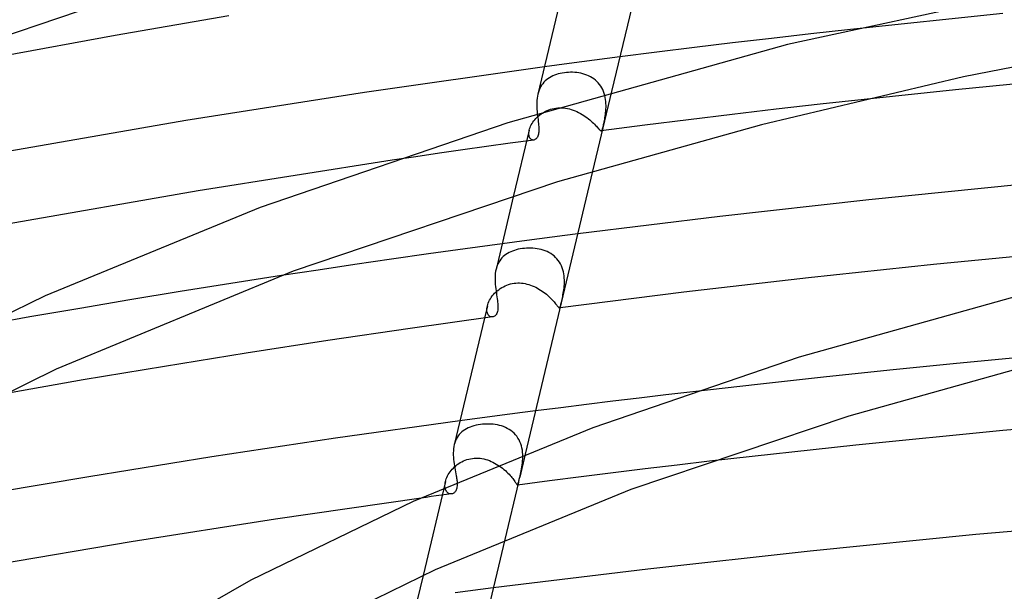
# Model space of a CAD drawing. Header units: millimetres. Extents: x -519 to 519, y -260 to 440.
# Tile 68 of 107: x -126 to -71, y 339 to 371. Entities that reach past the tile are written whole.
import ezdxf

# ---------------------------------------------------------------- set-up
doc = ezdxf.new("R2010")
doc.units = ezdxf.units.MM
doc.layers.add('HIDDEN', color=7, linetype='Continuous')
doc.layers.add('THICK', color=7, linetype='Continuous')

msp = doc.modelspace()

# ---------------------------------------------------------------- linework, layer by layer
at = {"layer": 'HIDDEN'}
for p, q in [((-71.043, 371.054), (-79.607, 370.163)), ((-94.7, 368.35), (-95.403, 368.256)), ((-93.989, 368.443), (-94.7, 368.35)), ((-93.273, 368.536), (-93.989, 368.443)), ((-92.55, 368.629), (-93.273, 368.536)), ((-96.101, 368.163), (-96.795, 368.07)), ((-95.403, 368.256), (-96.101, 368.163)), ((-96.754, 367.267), (-96.825, 367.195)), ((-96.677, 367.335), (-96.754, 367.267)), ((-96.596, 367.397), (-96.677, 367.335)), ((-96.509, 367.454), (-96.596, 367.397)), ((-96.418, 367.506), (-96.509, 367.454)), ((-96.322, 367.552), (-96.418, 367.506)), ((-96.223, 367.594), (-96.322, 367.552)), ((-96.119, 367.631), (-96.223, 367.594)), ((-96.012, 367.663), (-96.119, 367.631)), ((-95.902, 367.691), (-96.012, 367.663)), ((-95.789, 367.714), (-95.902, 367.691)), ((-95.674, 367.731), (-95.789, 367.714)), ((-95.559, 367.744), (-95.674, 367.731)), ((-95.443, 367.753), (-95.559, 367.744)), ((-95.326, 367.756), (-95.443, 367.753)), ((-95.209, 367.755), (-95.326, 367.756)), ((-95.092, 367.749), (-95.209, 367.755)), ((-94.975, 367.737), (-95.092, 367.749)), ((-94.859, 367.721), (-94.975, 367.737)), ((-94.745, 367.699), (-94.859, 367.721)), ((-94.632, 367.672), (-94.745, 367.699)), ((-94.522, 367.639), (-94.632, 367.672)), ((-94.414, 367.6), (-94.522, 367.639)), ((-94.309, 367.555), (-94.414, 367.6)), ((-94.207, 367.504), (-94.309, 367.555)), ((-94.109, 367.447), (-94.207, 367.504)), ((-94.016, 367.384), (-94.109, 367.447)), ((-93.927, 367.315), (-94.016, 367.384)), ((-93.844, 367.239), (-93.927, 367.315)), ((-93.765, 367.157), (-93.844, 367.239)), ((-97.096, 366.749), (-97.132, 366.644)), ((-97.054, 366.848), (-97.096, 366.749)), ((-97.006, 366.943), (-97.054, 366.848)), ((-96.951, 367.033), (-97.006, 366.943)), ((-96.891, 367.116), (-96.951, 367.033)), ((-96.825, 367.195), (-96.891, 367.116)), ((-93.693, 367.07), (-93.765, 367.157)), ((-93.627, 366.978), (-93.693, 367.07)), ((-93.569, 366.881), (-93.627, 366.978)), ((-93.516, 366.78), (-93.569, 366.881)), ((-93.471, 366.675), (-93.516, 366.78)), ((-97.132, 366.644), (-97.161, 366.536)), ((-93.016, 366.673), (-94.084, 362.194)), ((-93.432, 366.566), (-93.471, 366.675)), ((-93.401, 366.457), (-93.432, 366.566)), ((-93.375, 366.346), (-93.401, 366.457)), ((-93.356, 366.234), (-93.375, 366.346)), ((-93.343, 366.122), (-93.356, 366.234)), ((-78.841, 366.234), (-81.311, 365.959)), ((-96.728, 365.568), (-96.637, 365.611)), ((-96.637, 365.611), (-96.543, 365.648)), ((-96.543, 365.648), (-96.447, 365.681)), ((-96.447, 365.681), (-96.349, 365.709)), ((-96.349, 365.709), (-96.249, 365.731)), ((-96.249, 365.731), (-96.147, 365.747)), ((-96.147, 365.747), (-96.04, 365.758)), ((-96.04, 365.758), (-95.931, 365.763)), ((-95.931, 365.763), (-95.822, 365.762)), ((-95.822, 365.762), (-95.713, 365.755)), ((-95.713, 365.755), (-95.604, 365.741)), ((-95.604, 365.741), (-95.496, 365.722)), ((-95.496, 365.722), (-95.388, 365.697)), ((-95.388, 365.697), (-95.281, 365.666)), ((-95.281, 365.666), (-95.176, 365.631)), ((-95.176, 365.631), (-95.072, 365.591)), ((-95.072, 365.591), (-94.97, 365.547)), ((-93.353, 365.476), (-93.343, 365.578)), ((-93.334, 366.01), (-93.343, 366.122)), ((-93.343, 365.578), (-93.335, 365.683)), ((-93.335, 365.683), (-93.331, 365.79)), ((-93.331, 365.899), (-93.334, 366.01)), ((-93.331, 365.79), (-93.331, 365.899)), ((-83.778, 365.676), (-86.24, 365.385)), ((-81.311, 365.959), (-83.778, 365.676)), ((-97.443, 364.947), (-97.391, 365.02)), ((-97.391, 365.02), (-97.334, 365.091)), ((-97.334, 365.091), (-97.272, 365.161)), ((-97.272, 365.161), (-97.206, 365.228)), ((-97.206, 365.228), (-97.135, 365.293)), ((-97.191, 365.439), (-97.182, 365.357)), ((-97.182, 365.357), (-97.172, 365.277)), ((-97.172, 365.277), (-97.163, 365.198)), ((-97.163, 365.198), (-97.153, 365.121)), ((-97.153, 365.121), (-97.144, 365.044)), ((-97.144, 365.044), (-97.135, 364.969)), ((-97.135, 365.293), (-97.061, 365.355)), ((-97.061, 365.355), (-96.983, 365.414)), ((-96.983, 365.414), (-96.901, 365.469)), ((-96.901, 365.469), (-96.816, 365.521)), ((-96.816, 365.521), (-96.728, 365.568)), ((-94.97, 365.547), (-94.87, 365.498)), ((-94.87, 365.498), (-94.772, 365.446)), ((-94.772, 365.446), (-94.677, 365.391)), ((-94.677, 365.391), (-94.585, 365.332)), ((-94.585, 365.332), (-94.495, 365.272)), ((-94.495, 365.272), (-94.409, 365.209)), ((-94.409, 365.209), (-94.326, 365.146)), ((-94.326, 365.146), (-94.248, 365.082)), ((-94.248, 365.082), (-94.175, 365.018)), ((-94.175, 365.018), (-94.105, 364.955)), ((-93.437, 364.961), (-93.421, 365.04)), ((-93.421, 365.04), (-93.405, 365.122)), ((-93.405, 365.122), (-93.39, 365.207)), ((-93.39, 365.207), (-93.377, 365.294)), ((-93.377, 365.294), (-93.364, 365.384)), ((-93.364, 365.384), (-93.353, 365.476)), ((-88.698, 365.085), (-91.152, 364.777)), ((-86.24, 365.385), (-88.698, 365.085)), ((-97.645, 364.507), (-98.522, 360.827)), ((-97.658, 364.44), (-97.644, 364.51)), ((-97.644, 364.51), (-97.625, 364.58)), ((-97.625, 364.58), (-97.599, 364.652)), ((-97.599, 364.652), (-97.568, 364.725)), ((-97.568, 364.725), (-97.532, 364.799)), ((-97.532, 364.799), (-97.49, 364.873)), ((-97.49, 364.873), (-97.443, 364.947)), ((-97.135, 364.969), (-97.126, 364.879)), ((-97.126, 364.879), (-97.117, 364.791)), ((-97.117, 364.791), (-97.111, 364.706)), ((-97.107, 364.47), (-97.112, 364.4)), ((-97.111, 364.706), (-97.107, 364.624)), ((-97.107, 364.624), (-97.105, 364.545)), ((-97.105, 364.545), (-97.107, 364.47)), ((-94.105, 364.955), (-94.04, 364.893)), ((-94.04, 364.893), (-93.98, 364.833)), ((-93.98, 364.833), (-93.926, 364.776)), ((-93.926, 364.776), (-93.876, 364.723)), ((-93.876, 364.723), (-93.831, 364.673)), ((-93.831, 364.673), (-93.79, 364.628)), ((-93.79, 364.628), (-93.754, 364.587)), ((-93.754, 364.587), (-93.723, 364.552)), ((-93.723, 364.552), (-93.695, 364.522)), ((-93.695, 364.522), (-93.67, 364.498)), ((-93.67, 364.498), (-93.649, 364.48)), ((-93.649, 364.48), (-93.63, 364.467)), ((-93.63, 364.467), (-93.613, 364.461)), ((-91.152, 364.777), (-93.601, 364.46)), ((-93.598, 364.46), (-93.585, 364.466)), ((-93.585, 364.466), (-93.572, 364.479)), ((-93.572, 364.479), (-93.56, 364.498)), ((-93.56, 364.498), (-93.548, 364.524)), ((-93.548, 364.524), (-93.536, 364.557)), ((-93.536, 364.557), (-93.524, 364.596)), ((-93.524, 364.596), (-93.511, 364.642)), ((-93.511, 364.642), (-93.497, 364.693)), ((-93.497, 364.693), (-93.483, 364.752)), ((-93.483, 364.752), (-93.468, 364.816)), ((-93.468, 364.816), (-93.453, 364.886)), ((-93.453, 364.886), (-93.437, 364.961)), ((-97.392, 363.952), (-98.718, 363.769)), ((-97.669, 364.308), (-97.667, 364.372)), ((-97.666, 364.249), (-97.669, 364.308)), ((-97.667, 364.372), (-97.658, 364.44)), ((-97.657, 364.194), (-97.666, 364.249)), ((-97.644, 364.145), (-97.657, 364.194)), ((-97.627, 364.1), (-97.644, 364.145)), ((-97.605, 364.061), (-97.627, 364.1)), ((-97.58, 364.028), (-97.605, 364.061)), ((-97.553, 364.001), (-97.58, 364.028)), ((-97.523, 363.979), (-97.553, 364.001)), ((-97.491, 363.964), (-97.523, 363.979)), ((-97.458, 363.954), (-97.491, 363.964)), ((-97.425, 363.95), (-97.458, 363.954)), ((-97.391, 363.952), (-97.425, 363.95)), ((-97.359, 363.959), (-97.391, 363.952)), ((-97.327, 363.972), (-97.359, 363.959)), ((-97.296, 363.989), (-97.327, 363.972)), ((-97.266, 364.013), (-97.296, 363.989)), ((-97.237, 364.042), (-97.266, 364.013)), ((-97.21, 364.077), (-97.237, 364.042)), ((-97.186, 364.117), (-97.21, 364.077)), ((-97.164, 364.164), (-97.186, 364.117)), ((-97.146, 364.216), (-97.164, 364.164)), ((-97.131, 364.272), (-97.146, 364.216)), ((-97.12, 364.334), (-97.131, 364.272)), ((-97.112, 364.4), (-97.12, 364.334)), ((-93.613, 364.461), (-93.598, 364.46)), ((-101.369, 363.396), (-102.693, 363.205)), ((-100.044, 363.584), (-101.369, 363.396)), ((-98.718, 363.769), (-100.044, 363.584)), ((-104.017, 363.012), (-105.339, 362.816)), ((-102.693, 363.205), (-104.017, 363.012)), ((-97.071, 358.401), (-97.775, 358.308)), ((-96.361, 358.494), (-97.071, 358.401)), ((-95.644, 358.588), (-96.361, 358.494)), ((-94.922, 358.681), (-95.644, 358.588)), ((-98.472, 358.215), (-99.167, 358.121)), ((-97.775, 358.308), (-98.472, 358.215)), ((-98.146, 357.833), (-98.26, 357.81)), ((-98.03, 357.851), (-98.146, 357.833)), ((-97.914, 357.864), (-98.03, 357.851)), ((-97.796, 357.873), (-97.914, 357.864)), ((-97.677, 357.877), (-97.796, 357.873)), ((-97.558, 357.876), (-97.677, 357.877)), ((-97.439, 357.87), (-97.558, 357.876)), ((-97.321, 357.86), (-97.439, 357.87)), ((-97.203, 357.844), (-97.321, 357.86)), ((-97.087, 357.822), (-97.203, 357.844)), ((-99.179, 357.327), (-99.244, 357.251)), ((-99.108, 357.398), (-99.179, 357.327)), ((-99.033, 357.463), (-99.108, 357.398)), ((-98.952, 357.523), (-99.033, 357.463)), ((-98.866, 357.578), (-98.952, 357.523)), ((-98.776, 357.629), (-98.866, 357.578)), ((-98.681, 357.674), (-98.776, 357.629)), ((-98.581, 357.715), (-98.681, 357.674)), ((-98.478, 357.751), (-98.581, 357.715)), ((-98.371, 357.783), (-98.478, 357.751)), ((-98.26, 357.81), (-98.371, 357.783)), ((-96.972, 357.795), (-97.087, 357.822)), ((-96.859, 357.763), (-96.972, 357.795)), ((-96.75, 357.724), (-96.859, 357.763)), ((-96.643, 357.679), (-96.75, 357.724)), ((-96.539, 357.628), (-96.643, 357.679)), ((-96.439, 357.57), (-96.539, 357.628)), ((-96.344, 357.506), (-96.439, 357.57)), ((-96.254, 357.436), (-96.344, 357.506)), ((-96.169, 357.359), (-96.254, 357.436)), ((-96.089, 357.276), (-96.169, 357.359)), ((-96.016, 357.186), (-96.089, 357.276)), ((-99.48, 356.794), (-99.509, 356.688)), ((-99.445, 356.895), (-99.48, 356.794)), ((-99.404, 356.991), (-99.445, 356.895)), ((-99.356, 357.083), (-99.404, 356.991)), ((-99.303, 357.17), (-99.356, 357.083)), ((-99.244, 357.251), (-99.303, 357.17)), ((-95.95, 357.091), (-96.016, 357.186)), ((-95.891, 356.99), (-95.95, 357.091)), ((-95.839, 356.886), (-95.891, 356.99)), ((-95.794, 356.778), (-95.839, 356.886)), ((-95.757, 356.665), (-95.794, 356.778)), ((-111.562, 356.332), (-114.408, 355.889)), ((-95.726, 356.551), (-95.757, 356.665)), ((-95.703, 356.435), (-95.726, 356.551)), ((-95.686, 356.319), (-95.703, 356.435)), ((-95.675, 356.202), (-95.686, 356.319)), ((-95.669, 356.086), (-95.675, 356.202)), ((-114.408, 355.889), (-117.246, 355.435)), ((-99.276, 355.604), (-99.188, 355.66)), ((-99.188, 355.66), (-99.096, 355.712)), ((-99.096, 355.712), (-99.002, 355.758)), ((-99.002, 355.758), (-98.905, 355.799)), ((-98.905, 355.799), (-98.805, 355.834)), ((-98.805, 355.834), (-98.703, 355.864)), ((-98.703, 355.864), (-98.599, 355.888)), ((-98.599, 355.888), (-98.494, 355.905)), ((-98.494, 355.905), (-98.391, 355.916)), ((-98.391, 355.916), (-98.288, 355.92)), ((-98.288, 355.92), (-98.184, 355.919)), ((-98.184, 355.919), (-98.081, 355.913)), ((-98.081, 355.913), (-97.978, 355.9)), ((-97.978, 355.9), (-97.875, 355.883)), ((-97.875, 355.883), (-97.773, 355.86)), ((-97.773, 355.86), (-97.672, 355.832)), ((-97.672, 355.832), (-97.572, 355.799)), ((-97.572, 355.799), (-97.474, 355.762)), ((-97.474, 355.762), (-97.377, 355.721)), ((-97.377, 355.721), (-97.282, 355.676)), ((-97.282, 355.676), (-97.189, 355.627)), ((-97.189, 355.627), (-97.098, 355.576)), ((-95.704, 355.53), (-95.691, 355.636)), ((-95.691, 355.636), (-95.68, 355.745)), ((-95.68, 355.745), (-95.672, 355.857)), ((-95.672, 355.857), (-95.669, 355.971)), ((-95.669, 355.971), (-95.669, 356.086)), ((-117.246, 355.435), (-120.073, 354.97)), ((-99.828, 355.034), (-99.776, 355.113)), ((-99.776, 355.113), (-99.719, 355.191)), ((-99.719, 355.191), (-99.656, 355.267)), ((-99.656, 355.267), (-99.589, 355.341)), ((-99.589, 355.341), (-99.517, 355.412)), ((-99.517, 355.412), (-99.441, 355.48)), ((-99.441, 355.48), (-99.36, 355.544)), ((-99.36, 355.544), (-99.276, 355.604)), ((-97.098, 355.576), (-97.01, 355.521)), ((-97.01, 355.521), (-96.923, 355.464)), ((-96.923, 355.464), (-96.84, 355.405)), ((-96.84, 355.405), (-96.759, 355.344)), ((-96.759, 355.344), (-96.682, 355.282)), ((-96.682, 355.282), (-96.609, 355.219)), ((-96.609, 355.219), (-96.54, 355.157)), ((-96.54, 355.157), (-96.474, 355.094)), ((-96.474, 355.094), (-96.412, 355.032)), ((-95.803, 355), (-95.785, 355.081)), ((-95.785, 355.081), (-95.767, 355.166)), ((-95.767, 355.166), (-95.75, 355.253)), ((-95.75, 355.253), (-95.734, 355.342)), ((-95.734, 355.342), (-95.718, 355.435)), ((-95.718, 355.435), (-95.704, 355.53)), ((-120.073, 354.97), (-122.89, 354.495)), ((-99.999, 354.634), (-100.162, 353.949)), ((-100.023, 354.485), (-100.014, 354.559)), ((-100.014, 354.559), (-99.998, 354.637)), ((-99.998, 354.637), (-99.976, 354.715)), ((-99.976, 354.715), (-99.948, 354.794)), ((-99.948, 354.794), (-99.914, 354.874)), ((-99.914, 354.874), (-99.874, 354.954)), ((-99.874, 354.954), (-99.828, 355.034)), ((-96.412, 355.032), (-96.354, 354.972)), ((-96.354, 354.972), (-96.301, 354.914)), ((-96.301, 354.914), (-96.252, 354.858)), ((-96.252, 354.858), (-96.208, 354.806)), ((-96.208, 354.806), (-96.168, 354.757)), ((-96.168, 354.757), (-96.132, 354.712)), ((-96.132, 354.712), (-96.1, 354.67)), ((-96.1, 354.67), (-96.072, 354.634)), ((-96.072, 354.634), (-96.047, 354.602)), ((-96.047, 354.602), (-96.025, 354.575)), ((-96.025, 354.575), (-96.006, 354.552)), ((-96.006, 354.552), (-95.99, 354.535)), ((-95.99, 354.535), (-95.975, 354.523)), ((-95.975, 354.523), (-95.962, 354.516)), ((-95.962, 354.516), (-95.951, 354.514)), ((-95.951, 354.514), (-95.941, 354.518)), ((-95.944, 354.515), (-95.951, 354.515)), ((-95.938, 354.516), (-95.944, 354.515)), ((-95.941, 354.518), (-95.931, 354.528)), ((-95.932, 354.517), (-95.938, 354.516)), ((-95.926, 354.518), (-95.932, 354.517)), ((-95.931, 354.528), (-95.921, 354.544)), ((-95.92, 354.519), (-95.926, 354.518)), ((-95.921, 354.544), (-95.912, 354.566)), ((-95.914, 354.519), (-95.92, 354.519)), ((-95.912, 354.566), (-95.902, 354.595)), ((-95.902, 354.595), (-95.891, 354.63)), ((-95.891, 354.63), (-95.88, 354.673)), ((-95.88, 354.673), (-95.867, 354.724)), ((-95.867, 354.724), (-95.853, 354.783)), ((-95.853, 354.783), (-95.837, 354.85)), ((-95.837, 354.85), (-95.82, 354.923)), ((-95.82, 354.923), (-95.803, 355)), ((-125.694, 354.01), (-128.484, 353.516)), ((-122.89, 354.495), (-125.694, 354.01)), ((-100.025, 354.414), (-100.023, 354.485)), ((-100.021, 354.347), (-100.025, 354.414)), ((-100.011, 354.286), (-100.021, 354.347)), ((-99.995, 354.23), (-100.011, 354.286)), ((-99.975, 354.18), (-99.995, 354.23)), ((-99.95, 354.136), (-99.975, 354.18)), ((-99.921, 354.099), (-99.95, 354.136)), ((-99.889, 354.068), (-99.921, 354.099)), ((-99.854, 354.044), (-99.889, 354.068)), ((-99.817, 354.026), (-99.854, 354.044)), ((-99.779, 354.015), (-99.817, 354.026)), ((-99.74, 354.01), (-99.779, 354.015)), ((-99.702, 354.012), (-99.74, 354.01)), ((-69.906, 351.745), (-73.643, 351.391)), ((-73.643, 351.391), (-77.387, 351.018)), ((-77.387, 351.018), (-81.118, 350.628)), ((-84.815, 350.225), (-88.46, 349.811)), ((-81.118, 350.628), (-84.815, 350.225)), ((-99.442, 348.453), (-100.146, 348.36)), ((-98.732, 348.546), (-99.442, 348.453)), ((-98.016, 348.639), (-98.732, 348.546)), ((-97.294, 348.733), (-98.016, 348.639)), ((-100.844, 348.267), (-101.539, 348.173)), ((-100.75, 347.895), (-100.863, 347.861)), ((-100.146, 348.36), (-100.844, 348.267)), ((-100.633, 347.924), (-100.75, 347.895)), ((-100.512, 347.948), (-100.633, 347.924)), ((-100.387, 347.968), (-100.512, 347.948)), ((-100.271, 347.981), (-100.387, 347.968)), ((-100.152, 347.99), (-100.271, 347.981)), ((-100.032, 347.994), (-100.152, 347.99)), ((-99.912, 347.994), (-100.032, 347.994)), ((-99.791, 347.989), (-99.912, 347.994)), ((-99.671, 347.98), (-99.791, 347.989)), ((-99.552, 347.965), (-99.671, 347.98)), ((-99.433, 347.944), (-99.552, 347.965)), ((-99.317, 347.918), (-99.433, 347.944)), ((-99.202, 347.886), (-99.317, 347.918)), ((-99.091, 347.848), (-99.202, 347.886)), ((-101.64, 347.326), (-101.697, 347.239)), ((-101.577, 347.407), (-101.64, 347.326)), ((-101.508, 347.483), (-101.577, 347.407)), ((-101.432, 347.553), (-101.508, 347.483)), ((-101.351, 347.617), (-101.432, 347.553)), ((-101.264, 347.676), (-101.351, 347.617)), ((-101.171, 347.73), (-101.264, 347.676)), ((-101.074, 347.778), (-101.171, 347.73)), ((-100.971, 347.822), (-101.074, 347.778)), ((-100.863, 347.861), (-100.971, 347.822)), ((-98.982, 347.804), (-99.091, 347.848)), ((-98.876, 347.753), (-98.982, 347.804)), ((-98.775, 347.696), (-98.876, 347.753)), ((-98.678, 347.631), (-98.775, 347.696)), ((-98.586, 347.56), (-98.678, 347.631)), ((-98.499, 347.481), (-98.586, 347.56)), ((-98.418, 347.397), (-98.499, 347.481)), ((-98.344, 347.306), (-98.418, 347.397)), ((-101.828, 346.945), (-101.858, 346.837)), ((-101.791, 347.048), (-101.828, 346.945)), ((-101.748, 347.146), (-101.791, 347.048)), ((-101.697, 347.239), (-101.748, 347.146)), ((-98.277, 347.208), (-98.344, 347.306)), ((-98.217, 347.105), (-98.277, 347.208)), ((-98.165, 346.996), (-98.217, 347.105)), ((-98.121, 346.884), (-98.165, 346.996)), ((-98.084, 346.768), (-98.121, 346.884)), ((-98.055, 346.65), (-98.084, 346.768)), ((-97.871, 346.31), (-98.181, 345.011)), ((-98.033, 346.529), (-98.055, 346.65)), ((-98.019, 346.407), (-98.033, 346.529)), ((-98.01, 346.285), (-98.019, 346.407)), ((-98.008, 346.164), (-98.01, 346.285)), ((-101.764, 345.652), (-101.687, 345.713)), ((-101.687, 345.713), (-101.606, 345.771)), ((-101.606, 345.771), (-101.521, 345.825)), ((-101.521, 345.825), (-101.432, 345.875)), ((-101.432, 345.875), (-101.34, 345.92)), ((-101.34, 345.92), (-101.244, 345.961)), ((-101.244, 345.961), (-101.146, 345.996)), ((-101.146, 345.996), (-101.045, 346.025)), ((-101.045, 346.025), (-100.943, 346.049)), ((-100.943, 346.049), (-100.84, 346.065)), ((-100.84, 346.065), (-100.732, 346.077)), ((-100.732, 346.077), (-100.623, 346.081)), ((-100.623, 346.081), (-100.515, 346.079)), ((-100.515, 346.079), (-100.408, 346.07)), ((-100.408, 346.07), (-100.301, 346.055)), ((-100.301, 346.055), (-100.195, 346.034)), ((-100.195, 346.034), (-100.09, 346.008)), ((-100.09, 346.008), (-99.986, 345.976)), ((-99.986, 345.976), (-99.884, 345.94)), ((-99.884, 345.94), (-99.784, 345.898)), ((-99.784, 345.898), (-99.685, 345.853)), ((-99.685, 345.853), (-99.589, 345.803)), ((-99.589, 345.803), (-99.495, 345.75)), ((-99.495, 345.75), (-99.403, 345.693)), ((-99.403, 345.693), (-99.314, 345.634)), ((-98.06, 345.584), (-98.043, 345.695)), ((-98.043, 345.695), (-98.029, 345.809)), ((-98.029, 345.809), (-98.017, 345.926)), ((-98.017, 345.926), (-98.01, 346.044)), ((-98.01, 346.044), (-98.008, 346.164)), ((-89.327, 345.69), (-91.127, 345.475)), ((-87.524, 345.902), (-89.327, 345.69)), ((-102.234, 345.076), (-102.191, 345.154)), ((-102.191, 345.154), (-102.143, 345.231)), ((-102.143, 345.231), (-102.09, 345.307)), ((-102.09, 345.307), (-102.033, 345.381)), ((-102.033, 345.381), (-101.972, 345.452)), ((-101.972, 345.452), (-101.906, 345.522)), ((-101.906, 345.522), (-101.837, 345.589)), ((-101.837, 345.589), (-101.764, 345.652)), ((-99.314, 345.634), (-99.227, 345.572)), ((-99.227, 345.572), (-99.144, 345.508)), ((-99.144, 345.508), (-99.064, 345.443)), ((-99.064, 345.443), (-98.988, 345.377)), ((-98.988, 345.377), (-98.916, 345.31)), ((-98.916, 345.31), (-98.847, 345.242)), ((-98.847, 345.242), (-98.782, 345.176)), ((-98.782, 345.176), (-98.722, 345.111)), ((-98.722, 345.111), (-98.667, 345.047)), ((-98.161, 345.094), (-98.141, 345.182)), ((-98.141, 345.182), (-98.12, 345.276)), ((-98.12, 345.276), (-98.099, 345.375)), ((-98.099, 345.375), (-98.079, 345.477)), ((-98.079, 345.477), (-98.06, 345.584)), ((-92.925, 345.254), (-94.721, 345.03)), ((-91.127, 345.475), (-92.925, 345.254)), ((-102.352, 344.763), (-103.61, 339.49)), ((-102.381, 344.546), (-102.377, 344.617)), ((-102.377, 344.617), (-102.367, 344.692)), ((-102.367, 344.692), (-102.351, 344.768)), ((-102.351, 344.768), (-102.33, 344.844)), ((-102.33, 344.844), (-102.303, 344.921)), ((-102.303, 344.921), (-102.271, 344.998)), ((-102.271, 344.998), (-102.234, 345.076)), ((-101.697, 344.721), (-101.694, 344.65)), ((-101.694, 344.582), (-101.697, 344.517)), ((-101.694, 344.65), (-101.694, 344.582)), ((-98.248, 344.731), (-99.015, 341.515)), ((-98.667, 345.047), (-98.617, 344.986)), ((-98.617, 344.986), (-98.571, 344.928)), ((-98.571, 344.928), (-98.529, 344.873)), ((-98.529, 344.873), (-98.492, 344.822)), ((-98.492, 344.822), (-98.459, 344.775)), ((-98.459, 344.775), (-98.43, 344.732)), ((-98.43, 344.732), (-98.405, 344.694)), ((-98.405, 344.694), (-98.384, 344.661)), ((-98.384, 344.661), (-98.365, 344.632)), ((-98.365, 344.632), (-98.349, 344.609)), ((-98.349, 344.609), (-98.336, 344.591)), ((-98.336, 344.591), (-98.325, 344.578)), ((-98.325, 344.578), (-98.315, 344.571)), ((-98.315, 344.571), (-98.306, 344.568)), ((-98.306, 344.568), (-98.297, 344.573)), ((-96.514, 344.801), (-98.305, 344.568)), ((-98.297, 344.573), (-98.289, 344.586)), ((-98.289, 344.586), (-98.28, 344.608)), ((-98.28, 344.608), (-98.271, 344.639)), ((-98.271, 344.639), (-98.26, 344.679)), ((-98.26, 344.679), (-98.248, 344.73)), ((-98.248, 344.73), (-98.239, 344.768)), ((-98.239, 344.768), (-98.229, 344.809)), ((-98.229, 344.809), (-98.218, 344.855)), ((-98.218, 344.855), (-98.206, 344.904)), ((-98.206, 344.904), (-98.194, 344.956)), ((-98.194, 344.956), (-98.181, 345.011)), ((-98.181, 345.011), (-98.161, 345.094)), ((-94.721, 345.03), (-96.514, 344.801)), ((-102.291, 344.034), (-102.578, 343.994)), ((-102.379, 344.479), (-102.381, 344.546)), ((-102.371, 344.416), (-102.379, 344.479)), ((-102.358, 344.358), (-102.371, 344.416)), ((-102.341, 344.304), (-102.358, 344.358)), ((-102.319, 344.255), (-102.341, 344.304)), ((-102.292, 344.212), (-102.319, 344.255)), ((-102.263, 344.174), (-102.292, 344.212)), ((-102.004, 344.073), (-102.291, 344.034)), ((-102.23, 344.143), (-102.263, 344.174)), ((-102.195, 344.117), (-102.23, 344.143)), ((-102.158, 344.096), (-102.195, 344.117)), ((-102.12, 344.082), (-102.158, 344.096)), ((-102.081, 344.073), (-102.12, 344.082)), ((-102.041, 344.07), (-102.081, 344.073)), ((-102.001, 344.073), (-102.041, 344.07)), ((-101.963, 344.082), (-102.001, 344.073)), ((-101.926, 344.096), (-101.963, 344.082)), ((-101.89, 344.115), (-101.926, 344.096)), ((-101.856, 344.14), (-101.89, 344.115)), ((-101.825, 344.17), (-101.856, 344.14)), ((-101.796, 344.205), (-101.825, 344.17)), ((-101.771, 344.245), (-101.796, 344.205)), ((-101.748, 344.29), (-101.771, 344.245)), ((-101.73, 344.34), (-101.748, 344.29)), ((-101.715, 344.394), (-101.73, 344.34)), ((-101.704, 344.454), (-101.715, 344.394)), ((-101.697, 344.517), (-101.704, 344.454)), ((-103.438, 343.876), (-103.724, 343.836)), ((-103.151, 343.915), (-103.438, 343.876)), ((-102.864, 343.955), (-103.151, 343.915)), ((-102.578, 343.994), (-102.864, 343.955)), ((-101.103, 338.598), (-101.813, 338.505)), ((-100.387, 338.691), (-101.103, 338.598)), ((-99.666, 338.785), (-100.387, 338.691))]:
    msp.add_line(p, q, dxfattribs=at)
at = {"layer": 'THICK'}
for p, q in [((-89.644, 380.814), (-93.016, 366.673)), ((-112.423, 374.757), (-129.862, 368.845)), ((-95.418, 373.846), (-97.161, 366.536)), ((-66.562, 372.933), (-83.145, 369.308)), ((-114.519, 370.932), (-120.901, 369.829)), ((-79.607, 370.163), (-81.836, 369.915)), ((-120.901, 369.829), (-127.209, 368.671)), ((-84.042, 369.663), (-86.222, 369.408)), ((-81.836, 369.915), (-84.042, 369.663)), ((-61.448, 369.804), (-73.245, 367.496)), ((-83.145, 369.308), (-98.855, 364.925)), ((-90.48, 368.89), (-92.55, 368.629)), ((-88.37, 369.15), (-90.48, 368.89)), ((-86.222, 369.408), (-88.37, 369.15)), ((-96.795, 368.07), (-106.905, 366.626)), ((-73.245, 367.496), (-84.608, 364.813)), ((-68.552, 367.283), (-73.704, 366.776)), ((-73.704, 366.776), (-78.841, 366.234)), ((-106.905, 366.626), (-116.931, 365.04)), ((-97.214, 366.179), (-97.22, 366.056)), ((-97.203, 366.3), (-97.214, 366.179)), ((-97.185, 366.42), (-97.203, 366.3)), ((-97.161, 366.536), (-97.185, 366.42)), ((-97.22, 366.056), (-97.222, 365.931)), ((-97.222, 365.931), (-97.219, 365.806)), ((-97.219, 365.806), (-97.212, 365.682)), ((-97.212, 365.682), (-97.202, 365.559)), ((-116.931, 365.04), (-126.816, 363.322)), ((-97.202, 365.559), (-97.191, 365.439)), ((-98.855, 364.925), (-112.751, 360.159)), ((-84.608, 364.813), (-96.056, 361.596)), ((-105.339, 362.816), (-116.238, 361.1)), ((-94.084, 362.194), (-97.871, 346.31)), ((-96.056, 361.596), (-110.909, 356.578)), ((-70.032, 361.445), (-78.566, 360.589)), ((-116.238, 361.1), (-126.978, 359.226)), ((-98.522, 360.827), (-99.509, 356.686)), ((-112.751, 360.159), (-124.835, 355.19)), ((-78.566, 360.589), (-86.944, 359.656)), ((-86.944, 359.656), (-94.922, 358.681)), ((-101.239, 357.838), (-103.308, 357.549)), ((-99.167, 358.121), (-101.239, 357.838)), ((-103.308, 357.549), (-105.376, 357.254)), ((-67.891, 357.632), (-74.94, 356.953)), ((-107.441, 356.952), (-109.503, 356.645)), ((-105.376, 357.254), (-107.441, 356.952)), ((-74.94, 356.953), (-81.963, 356.208)), ((-110.909, 356.578), (-124.21, 351.072)), ((-109.503, 356.645), (-111.562, 356.332)), ((-99.561, 356.335), (-99.566, 356.213)), ((-99.566, 356.213), (-99.566, 356.09)), ((-99.55, 356.456), (-99.561, 356.335)), ((-99.533, 356.574), (-99.55, 356.456)), ((-99.509, 356.688), (-99.533, 356.574)), ((-81.963, 356.208), (-88.956, 355.397)), ((-99.566, 356.09), (-99.561, 355.965)), ((-99.561, 355.965), (-99.552, 355.841)), ((-99.552, 355.841), (-99.541, 355.718)), ((-99.541, 355.718), (-99.526, 355.597)), ((-124.835, 355.19), (-135.758, 349.891)), ((-99.526, 355.597), (-99.51, 355.478)), ((-99.51, 355.478), (-99.493, 355.361)), ((-99.493, 355.361), (-99.476, 355.247)), ((-99.476, 355.247), (-99.459, 355.136)), ((-99.459, 355.136), (-99.443, 355.029)), ((-88.956, 355.397), (-95.914, 354.519)), ((-69.42, 355.41), (-82.491, 351.761)), ((-99.443, 355.029), (-99.431, 354.939)), ((-99.431, 354.939), (-99.42, 354.851)), ((-99.42, 354.851), (-99.412, 354.767)), ((-99.412, 354.767), (-99.406, 354.685)), ((-99.403, 354.528), (-99.408, 354.454)), ((-99.406, 354.685), (-99.403, 354.605)), ((-99.403, 354.605), (-99.403, 354.528)), ((-99.7, 354.012), (-104.33, 353.363)), ((-99.664, 354.02), (-99.702, 354.012)), ((-99.628, 354.034), (-99.664, 354.02)), ((-99.592, 354.054), (-99.628, 354.034)), ((-99.559, 354.08), (-99.592, 354.054)), ((-99.527, 354.113), (-99.559, 354.08)), ((-99.497, 354.153), (-99.527, 354.113)), ((-99.471, 354.2), (-99.497, 354.153)), ((-99.448, 354.255), (-99.471, 354.2)), ((-99.43, 354.316), (-99.448, 354.255)), ((-99.416, 354.383), (-99.43, 354.316)), ((-99.408, 354.454), (-99.416, 354.383)), ((-100.162, 353.949), (-101.858, 346.835)), ((-104.33, 353.363), (-108.95, 352.683)), ((-108.95, 352.683), (-113.553, 351.974)), ((-113.553, 351.974), (-118.136, 351.236)), ((-82.491, 351.761), (-94.072, 347.789)), ((-118.136, 351.236), (-122.692, 350.471)), ((-124.21, 351.072), (-134.277, 346.15)), ((-70.328, 351.055), (-79.686, 348.434)), ((-122.692, 350.471), (-127.216, 349.679)), ((-89.973, 349.634), (-91.471, 349.455)), ((-88.46, 349.811), (-89.973, 349.634)), ((-94.42, 349.095), (-95.867, 348.914)), ((-92.954, 349.276), (-94.42, 349.095)), ((-91.471, 349.455), (-92.954, 349.276)), ((-95.867, 348.914), (-97.294, 348.733)), ((-79.686, 348.434), (-91.947, 344.314)), ((-101.539, 348.173), (-108.525, 347.193)), ((-62.756, 348.355), (-71.045, 347.627)), ((-94.072, 347.789), (-104.161, 343.641)), ((-71.045, 347.627), (-79.304, 346.809)), ((-108.525, 347.193), (-115.48, 346.147)), ((-101.858, 346.837), (-101.881, 346.725)), ((-79.304, 346.809), (-87.524, 345.902)), ((-101.907, 346.491), (-101.912, 346.371)), ((-101.912, 346.371), (-101.911, 346.249)), ((-101.911, 346.249), (-101.905, 346.126)), ((-101.897, 346.609), (-101.907, 346.491)), ((-101.881, 346.725), (-101.897, 346.609)), ((-115.48, 346.147), (-122.389, 345.038)), ((-101.905, 346.126), (-101.894, 346.004)), ((-101.894, 346.004), (-101.881, 345.882)), ((-101.881, 345.882), (-101.864, 345.762)), ((-101.864, 345.762), (-101.846, 345.643)), ((-101.846, 345.643), (-101.826, 345.527)), ((-101.826, 345.527), (-101.805, 345.413)), ((-101.805, 345.413), (-101.784, 345.302)), ((-101.784, 345.302), (-101.764, 345.194)), ((-101.764, 345.194), (-101.746, 345.09)), ((-122.389, 345.038), (-129.235, 343.869)), ((-101.746, 345.09), (-101.735, 345.025)), ((-101.735, 345.025), (-101.725, 344.962)), ((-101.725, 344.962), (-101.716, 344.9)), ((-101.716, 344.9), (-101.708, 344.839)), ((-101.708, 344.839), (-101.702, 344.779)), ((-101.702, 344.779), (-101.697, 344.721)), ((-91.947, 344.314), (-102.927, 339.8)), ((-104.161, 343.641), (-113.282, 339.216)), ((-103.724, 343.836), (-111.892, 342.651)), ((-111.892, 342.651), (-120.009, 341.375)), ((-63.39, 342.586), (-72.565, 341.786)), ((-120.009, 341.375), (-128.049, 340.016)), ((-99.015, 341.515), (-100.482, 335.359)), ((-72.565, 341.786), (-81.858, 340.86)), ((-81.858, 340.86), (-90.987, 339.847)), ((-102.927, 339.8), (-111.412, 335.681)), ((-90.987, 339.847), (-99.666, 338.785)), ((-113.282, 339.216), (-121.352, 334.627)), ((-103.61, 339.49), (-104.208, 336.98))]:
    msp.add_line(p, q, dxfattribs=at)

doc.saveas('drawing.dxf')
